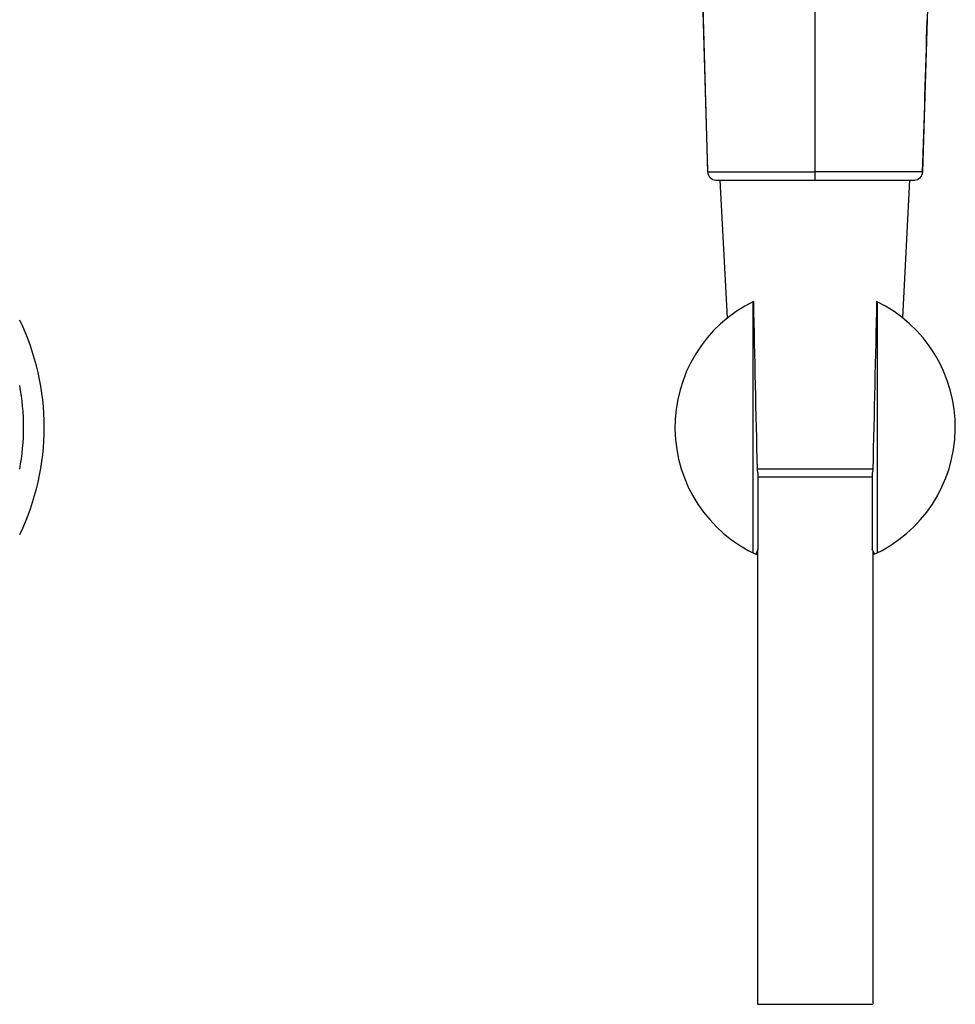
# Model space of a CAD drawing. Header units: millimetres. Extents: x -18 to 104, y 334 to 441.
# Tile 20 of 29: x 79 to 96, y 391 to 409. Entities that reach past the tile are written whole.
import ezdxf

# ---------------------------------------------------------------- set-up
doc = ezdxf.new("R2010")
doc.units = ezdxf.units.MM
doc.header["$LTSCALE"] = 23.1
doc.layers.get('0').update_dxf_attribs({"linetype": 'CONTINUOUS'})

msp = doc.modelspace()

# ---------------------------------------------------------------- linework, layer by layer
at = {"color": 9, "linetype": 'CONTINUOUS'}
for p, q in [((93.915, 406.079), (93.915, 419.433)), ((92.865, 400.821), (94.965, 400.821))]:
    msp.add_line(p, q, dxfattribs=at)
at = {"color": 7, "linetype": 'CONTINUOUS'}
for p, q in [((95.972, 409.618), (95.87, 406.224)), ((91.961, 406.224), (91.96, 406.245)), ((92.11, 406.079), (95.72, 406.079)), ((92.322, 403.569), (92.19, 406.079)), ((95.509, 403.569), (95.64, 406.079)), ((92.783, 403.863), (92.783, 399.294)), ((95.048, 399.294), (95.048, 403.863)), ((92.876, 399.359), (92.876, 400.746)), ((92.876, 400.679), (94.955, 400.679)), ((94.955, 400.746), (94.955, 399.359)), ((92.865, 399.336), (92.865, 391.079)), ((94.965, 399.336), (94.965, 391.079)), ((92.865, 391.079), (94.965, 391.079))]:
    msp.add_line(p, q, dxfattribs=at)
msp.add_lwpolyline([(88.387, 424.541), (89.427, 423.748), (89.855, 423.389), (90.215, 423.032), (90.5, 422.677), (90.734, 422.302), (90.931, 421.881), (91.095, 421.408), (91.233, 420.868), (91.347, 420.256), (91.44, 419.569), (91.518, 418.775), (91.583, 417.869), (91.642, 416.756), (91.691, 415.525), (91.751, 413.607), (91.838, 410.394), (91.96, 406.245)], dxfattribs=at)
at = {"color": 9, "linetype": 'CONTINUOUS'}
for centre, radius, start, end in [((572.601, 422.089), 480.903, 181.47993, 181.89055), ((-331.058, 420.422), 427.164, 358.09515, 358.46725), ((75.39, 401.579), 4.125, 349.3707, 10.6572)]:
    msp.add_arc(centre, radius, start, end, dxfattribs=at)
at = {"color": 7, "linetype": 'CONTINUOUS'}
for centre, radius, start, end in [((92.11, 406.229), 0.15, 181.9366, 270.0024), ((95.72, 406.229), 0.15, 269.9979, 358.0642), ((93.915, 401.579), 2.55, 116.0139, 245.6298), ((93.915, 401.579), 2.55, 294.3789, 63.9861), ((75.39, 401.579), 4.5, 334.2832, 25.7013), ((105.349, 393.448), 13.803, 154.7796, 155.0548), ((103.471, 394.333), 11.727, 154.6215, 154.7798), ((84.336, 394.322), 11.752, 25.2161, 25.3761), ((82.481, 393.447), 13.803, 24.9464, 25.2199)]:
    msp.add_arc(centre, radius, start, end, dxfattribs=at)
at = {"color": 9, "linetype": 'CONTINUOUS'}
for points, knots in [([(91.96, 406.224), (91.965, 406.228), (91.993, 406.222), (92.014, 406.227), (92.031, 406.227)], [0, 0, 0, 0, 0.267463, 1, 1, 1, 1]), ([(92.031, 406.227), (92.264, 406.23), (92.892, 406.225), (93.52, 406.227), (93.915, 406.228)], [0, 0, 0, 0, 0.370592, 1, 1, 1, 1]), ([(95.799, 406.227), (95.566, 406.23), (94.938, 406.225), (94.31, 406.227), (93.915, 406.228)], [0, 0, 0, 0, 0.370595, 1, 1, 1, 1]), ([(95.87, 406.224), (95.866, 406.228), (95.838, 406.222), (95.817, 406.227), (95.799, 406.227)], [0, 0, 0, 0, 0.267233, 1, 1, 1, 1])]:
    msp.add_open_spline(points, degree=3, knots=knots, dxfattribs=at)
at = {"color": 7, "linetype": 'CONTINUOUS'}
for points in [[(92.865, 400.821), (92.842, 401.837), (92.819, 402.854), (92.797, 403.87)], [(95.034, 403.87), (95.011, 402.854), (94.988, 401.837), (94.965, 400.821)], [(92.876, 400.746), (92.869, 400.77), (92.866, 400.796), (92.865, 400.821)], [(94.965, 400.821), (94.965, 400.796), (94.962, 400.77), (94.955, 400.746)]]:
    msp.add_open_spline(points, degree=3, dxfattribs=at)

doc.saveas('drawing.dxf')
